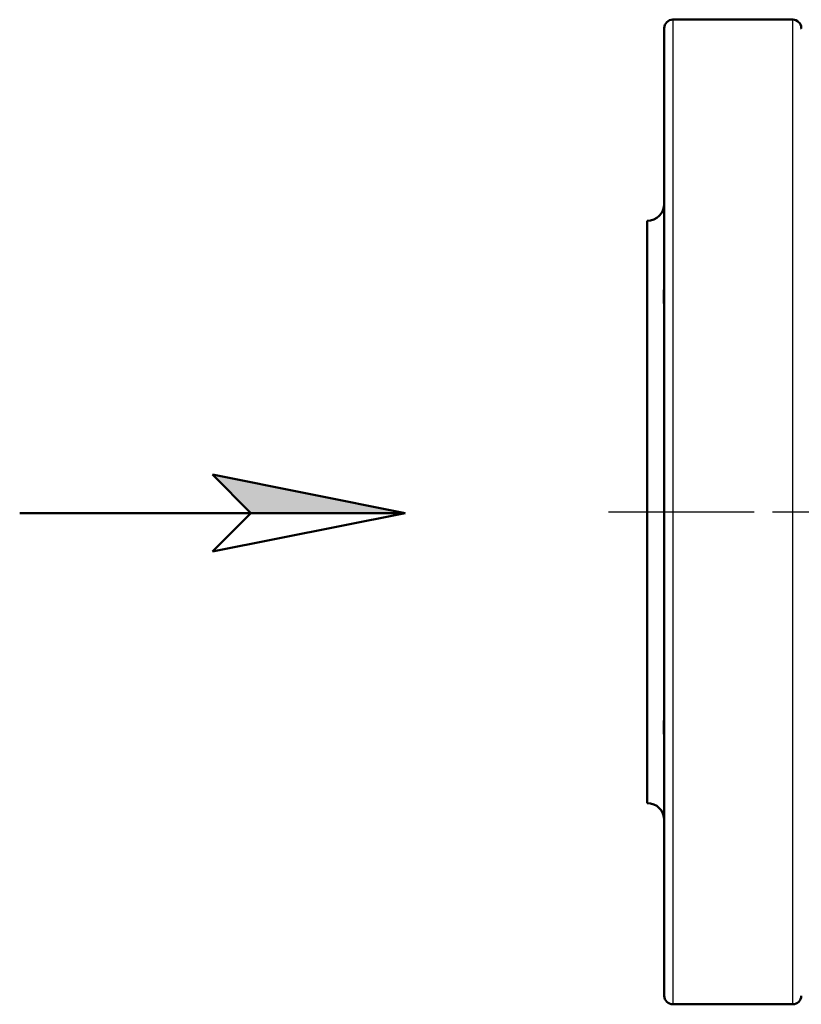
# Model space of a CAD drawing. Header units: millimetres. Extents: x 51 to 514, y 131 to 745.
# Tile 2 of 9: x 67 to 158, y 304 to 419. Entities that reach past the tile are written whole.
import ezdxf

# ---------------------------------------------------------------- set-up
doc = ezdxf.new("R2010")
doc.units = ezdxf.units.MM
doc.header["$LTSCALE"] = 3
doc.linetypes.add('CHAIN', pattern=[0.3543, 0.2362, -0.0295, 0.0591, -0.0295])
for name, color, linetype, lineweight in [('Mittellinie(DIN)', 4, 'CHAIN', 25), ('Sichtbare Kanten(DIN)', 7, 'Continuous', 50), ('Sichtbare tangentiale Kanten(DIN)', 3, 'Continuous', 25)]:
    doc.layers.add(name, color=color, linetype=linetype, lineweight=lineweight)

# ---------------------------------------------------------------- blocks, each defined once
blk = doc.blocks.new('Richtungspfeil')
at = {"layer": 'Sichtbare Kanten(DIN)'}
blk.add_hatch(color=256, dxfattribs=at).paths.add_polyline_path([(10, 0), (0, 2), (2, 0)])
for p, q in [((10, 0), (0, 2)), ((0, 2), (2, 0)), ((10, 0), (0, 2)), ((0, 2), (2, 0)), ((-10, 0), (10, 0)), ((2, 0), (0, -2)), ((0, -2), (10, 0)), ((2, 0), (10, 0))]:
    blk.add_line(p, q, dxfattribs=at)

msp = doc.modelspace()

# ---------------------------------------------------------------- linework, layer by layer
at = {"layer": 'Mittellinie(DIN)', "linetype": 'CHAIN', "ltscale": 23.990969}
msp.add_line((135.91, 361.18), (220.53, 361.18), dxfattribs=at)
at = {"layer": 'Sichtbare Kanten(DIN)'}
for p, q in [((143.41, 418.68), (157.41, 418.68)), ((142.41, 304.68), (142.41, 417.68)), ((140.41, 395.18), (140.41, 327.18)), ((143.41, 303.68), (157.41, 303.68))]:
    msp.add_line(p, q, dxfattribs=at)
at = {"layer": 'Sichtbare Kanten(DIN)', "flags": 128}
for points in [[(142.41, 384.89), (142.41, 384.97), (142.41, 385.06), (142.4, 385.16), (142.39, 385.26), (142.39, 385.37), (142.38, 385.49), (142.37, 385.6), (142.36, 385.73), (142.36, 385.86), (142.35, 385.99), (142.35, 386.13), (142.35, 386.27), (142.35, 386.42), (142.35, 386.57), (142.36, 386.73), (142.36, 386.89), (142.37, 387.05), (142.38, 387.22), (142.39, 387.39), (142.39, 387.56), (142.4, 387.74), (142.41, 387.91), (142.41, 388.09), (142.41, 388.26)], [(142.41, 334.09), (142.41, 334.26), (142.41, 334.44), (142.4, 334.61), (142.39, 334.79), (142.39, 334.96), (142.38, 335.13), (142.37, 335.29), (142.36, 335.46), (142.36, 335.62), (142.35, 335.77), (142.35, 335.92), (142.35, 336.07), (142.35, 336.21), (142.35, 336.35), (142.36, 336.49), (142.36, 336.62), (142.37, 336.74), (142.38, 336.86), (142.39, 336.98), (142.39, 337.09), (142.4, 337.19), (142.41, 337.29), (142.41, 337.38), (142.41, 337.47)]]:
    msp.add_lwpolyline(points, dxfattribs=at)
at = {"layer": 'Sichtbare Kanten(DIN)'}
for centre, radius, start, end in [((143.41, 417.68), 1, 90, 180), ((157.41, 417.68), 1, 2.2403, 90), ((160.41, 417.79), 2, 182.2403, 185.4991), ((140.41, 397.18), 2, 270, 0), ((140.41, 325.18), 2, 0, 90), ((143.41, 304.68), 1, 180, 270), ((157.41, 304.68), 1, 270, 0)]:
    msp.add_arc(centre, radius, start, end, dxfattribs=at)
at = {"layer": 'Sichtbare tangentiale Kanten(DIN)'}
for p, q in [((143.41, 418.68), (143.41, 303.68)), ((157.41, 303.68), (157.41, 418.68))]:
    msp.add_line(p, q, dxfattribs=at)

# ---------------------------------------------------------------- block references
at = {"xscale": 2.25, "yscale": 2.25, "zscale": 2.25}
msp.add_blockref('Richtungspfeil', (89.65, 361.05), dxfattribs=at)

doc.saveas('drawing.dxf')
